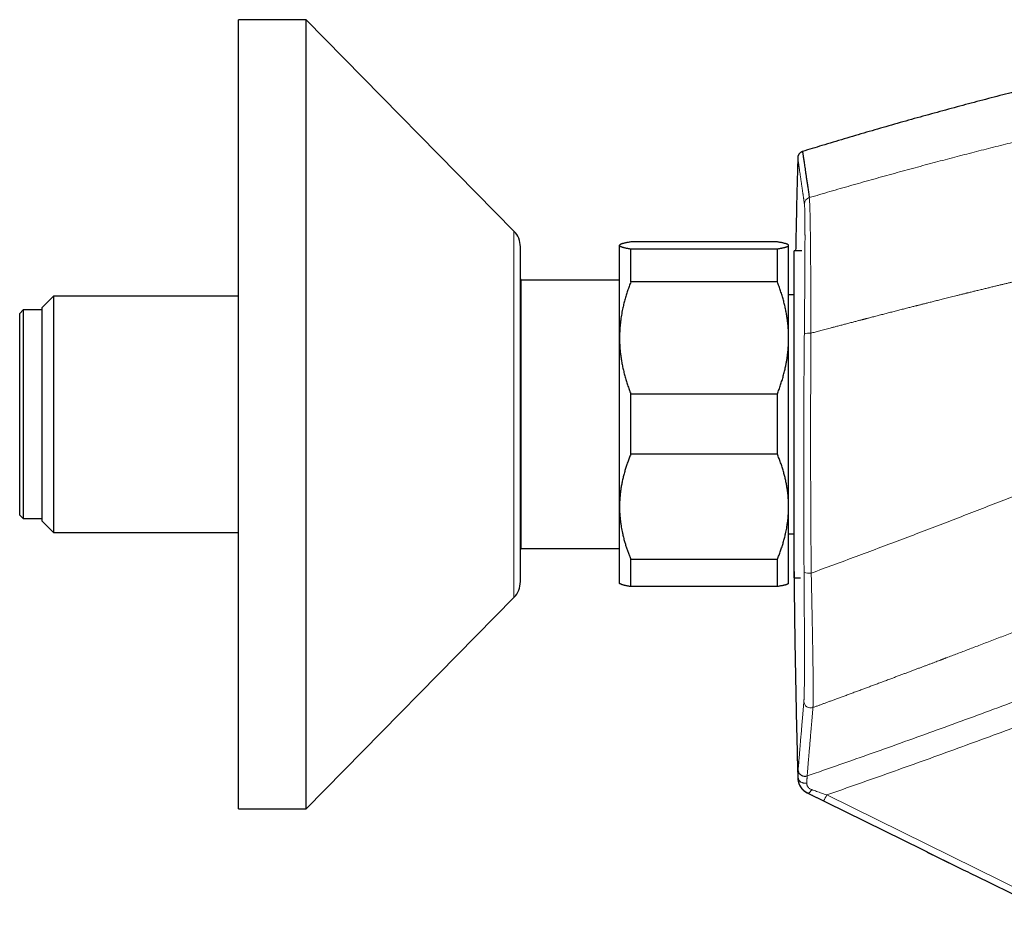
# Model space of a CAD drawing. Header units: millimetres. Extents: x 8 to 869, y 12 to 555.
# Tile 49 of 53: x 643 to 730, y 460 to 539. Entities that reach past the tile are written whole.
import ezdxf

# ---------------------------------------------------------------- set-up
doc = ezdxf.new("R2010")
doc.units = ezdxf.units.MM

msp = doc.modelspace()

# ---------------------------------------------------------------- linework, layer by layer
at = {"color": 7, "linetype": 'Continuous', "lineweight": 30}
for p, q in [((668.286, 538.896), (662.286, 538.896)), ((662.286, 503.896), (662.286, 538.896)), ((686.713, 520.147), (668.286, 538.896)), ((668.286, 503.896), (668.286, 538.896)), ((696.106, 518.919), (696.083, 518.896)), ((710.083, 519.179), (697.083, 519.179)), ((711.083, 518.896), (711.059, 518.919)), ((687.286, 503.896), (687.286, 518.746)), ((696.083, 518.873), (696.083, 518.896)), ((696.083, 510.669), (696.083, 518.873)), ((697.083, 515.636), (697.083, 518.566)), ((697.083, 518.566), (710.083, 518.566)), ((710.083, 515.636), (710.083, 518.566)), ((711.083, 518.873), (711.083, 518.896)), ((711.083, 510.669), (711.083, 518.873)), ((712.265, 518.396), (711.583, 518.396)), ((712.265, 518.396), (711.583, 518.396)), ((711.583, 495.965), (711.583, 518.396)), ((687.363, 515.796), (687.286, 515.928)), ((696.083, 515.796), (687.363, 515.796)), ((687.363, 503.896), (687.363, 515.796)), ((710.083, 515.636), (697.083, 515.636)), ((645.863, 514.373), (644.863, 513.373)), ((662.286, 514.373), (645.863, 514.373)), ((645.863, 514.373), (645.863, 503.896)), ((711.583, 514.496), (711.083, 514.496)), ((643.163, 513.146), (642.863, 512.846)), ((642.863, 494.946), (642.863, 512.846)), ((644.863, 513.146), (643.163, 513.146)), ((643.163, 513.146), (643.163, 494.646)), ((644.863, 503.896), (644.863, 513.373)), ((696.083, 495.691), (696.083, 510.669)), ((711.083, 495.691), (711.083, 510.669)), ((697.083, 500.353), (697.083, 505.701)), ((697.083, 505.701), (710.083, 505.701)), ((710.083, 500.353), (710.083, 505.701)), ((644.863, 494.418), (644.863, 503.896)), ((645.863, 503.896), (645.863, 493.418)), ((662.286, 468.896), (662.286, 503.896)), ((668.286, 468.896), (668.286, 503.896)), ((687.286, 489.046), (687.286, 503.896)), ((687.363, 491.996), (687.363, 503.896)), ((710.083, 500.353), (697.083, 500.353)), ((696.083, 488.896), (696.083, 495.691)), ((711.083, 488.896), (711.083, 495.691)), ((711.583, 489.396), (711.583, 495.965)), ((642.863, 494.946), (643.163, 494.646)), ((643.163, 494.646), (644.863, 494.646)), ((644.863, 494.418), (645.863, 493.418)), ((645.863, 493.418), (662.286, 493.418)), ((711.083, 493.296), (711.583, 493.296)), ((687.286, 491.863), (687.363, 491.996)), ((687.363, 491.996), (696.083, 491.996)), ((697.083, 491.03), (710.083, 491.03)), ((697.083, 488.612), (697.083, 491.03)), ((710.083, 488.612), (710.083, 491.03)), ((711.583, 489.396), (712.13, 489.396)), ((711.583, 489.396), (712.13, 489.396)), ((696.083, 488.896), (696.106, 488.872)), ((710.083, 488.612), (697.083, 488.612)), ((711.059, 488.872), (711.083, 488.896)), ((668.286, 468.896), (686.713, 487.644)), ((712.74, 470.3), (722.954, 465.274)), ((662.286, 468.896), (668.286, 468.896)), ((727.632, 462.973), (733.17, 460.247))]:
    msp.add_line(p, q, dxfattribs=at)
at = {"color": 252, "linetype": 'Continuous', "lineweight": 0}
for p, q in [((686.713, 503.896), (686.713, 520.147)), ((686.713, 487.644), (686.713, 503.896)), ((711.945, 471.589), (711.935, 471.593)), ((712.77, 470.289), (712.779, 470.286)), ((712.779, 470.286), (712.771, 470.289)), ((733.445, 460.785), (714.467, 470.129)), ((714.191, 469.59), (727.632, 462.973))]:
    msp.add_line(p, q, dxfattribs=at)
at = {"color": 252, "linetype": 'Continuous', "lineweight": 0, "flags": 128}
for points in [[(711.945, 471.589), (711.948, 471.556), (711.954, 471.522), (711.964, 471.489), (711.978, 471.457), (711.995, 471.426), (712.016, 471.396), (712.04, 471.367), (712.067, 471.34), (712.096, 471.314), (712.129, 471.29), (712.164, 471.268), (712.202, 471.249), (712.241, 471.231), (712.283, 471.215), (712.326, 471.202), (712.37, 471.192), (712.416, 471.184), (712.462, 471.178), (712.509, 471.176), (712.556, 471.175), (712.602, 471.178), (712.649, 471.183), (712.695, 471.191)], [(713.133, 470.595), (713.11, 470.558), (713.086, 470.523), (713.062, 470.489), (713.039, 470.458), (713.015, 470.428), (712.991, 470.401), (712.968, 470.376), (712.945, 470.354), (712.923, 470.335), (712.901, 470.318), (712.88, 470.304), (712.86, 470.293), (712.841, 470.286), (712.824, 470.281), (712.807, 470.28), (712.792, 470.281), (712.779, 470.286)]]:
    msp.add_lwpolyline(points, dxfattribs=at)
at = {"color": 252, "linetype": 'Continuous', "lineweight": 0}
for centre, radius, start, end in [((713.083, 522.537), 0.599, 106.16702, 178.46278), ((712.912, 509.578), 1.52, 84.17358, 106.57842), ((712.92, 491.41), 1.612, 253.141, 276.04622), ((713.038, 478.444), 0.6, 181.83312, 289.97814), ((705.702, 474.275), 9.696, 331.11036, 334.68434)]:
    msp.add_arc(centre, radius, start, end, dxfattribs=at)
at = {"color": 7, "linetype": 'Continuous', "lineweight": 30}
for centre, start, end in [((685.286, 518.746), 0, 44.50422), ((685.286, 489.046), 315.49578, 0)]:
    msp.add_arc(centre, 2, start, end, dxfattribs=at)
for points, knots in [([(753.038, 537.432), (752.394, 537.306), (751.023, 537.035), (748.929, 536.607), (746.755, 536.151), (744.583, 535.683), (742.414, 535.203), (740.29, 534.72), (738.208, 534.235), (736.171, 533.749), (734.136, 533.252), (732.104, 532.745), (730.075, 532.227), (728.048, 531.699), (726.023, 531.159), (724.002, 530.61), (721.983, 530.049), (719.979, 529.482), (717.99, 528.907), (716.015, 528.325), (714.124, 527.759), (712.892, 527.381), (712.316, 527.204)], [0, 0, 0, 0, 0.046865, 0.099757, 0.152645, 0.205531, 0.258415, 0.311298, 0.361159, 0.41102, 0.460881, 0.510744, 0.560609, 0.610476, 0.660346, 0.710219, 0.760096, 0.809978, 0.858974, 0.907976, 0.956983, 1, 1, 1, 1]), ([(712.315, 527.208), (712.291, 527.198), (712.245, 527.18), (712.185, 527.144), (712.138, 527.111), (712.103, 527.082), (712.078, 527.058), (712.057, 527.037), (712.035, 527.012), (712.009, 526.98), (711.979, 526.936), (711.951, 526.886), (711.927, 526.831), (711.909, 526.776), (711.896, 526.715), (711.892, 526.673), (711.891, 526.651)], [0, 0, 0, 0, 0.10429, 0.19885, 0.28187, 0.335831, 0.382314, 0.421147, 0.456097, 0.514599, 0.587547, 0.674173, 0.747365, 0.826737, 0.911321, 1, 1, 1, 1]), ([(712.315, 527.206), (712.315, 527.207), (712.315, 527.21), (712.317, 527.193), (712.323, 527.153), (712.333, 527.086), (712.346, 526.995), (712.363, 526.878), (712.384, 526.737), (712.408, 526.571), (712.436, 526.382), (712.467, 526.17), (712.502, 525.934), (712.54, 525.672), (712.583, 525.384), (712.629, 525.069), (712.679, 524.728), (712.732, 524.363), (712.79, 523.972), (712.851, 523.558), (712.894, 523.261), (712.916, 523.112)], [0, 0, 0, 0, 0.011576, 0.065785, 0.119994, 0.175189, 0.230384, 0.285579, 0.340774, 0.395968, 0.450177, 0.504386, 0.558595, 0.612803, 0.668118, 0.723432, 0.778746, 0.83406, 0.889374, 0.944687, 1, 1, 1, 1]), ([(711.897, 526.652), (711.872, 525.723), (711.82, 523.753), (711.756, 521.001), (711.72, 519.178), (711.705, 518.396)], [0, 0, 0, 0, 0.33783, 0.715722, 1, 1, 1, 1]), ([(697.083, 519.179), (697.032, 519.171), (696.93, 519.155), (696.791, 519.13), (696.662, 519.105), (696.546, 519.08), (696.441, 519.055), (696.357, 519.032), (696.289, 519.011), (696.235, 518.992), (696.19, 518.972), (696.151, 518.953), (696.121, 518.933), (696.099, 518.913), (696.085, 518.893), (696.083, 518.879), (696.083, 518.873)], [0, 0, 0, 0, 0.083084, 0.166178, 0.249259, 0.331216, 0.413187, 0.495142, 0.557273, 0.61942, 0.681565, 0.743696, 0.807763, 0.871848, 0.935933, 1, 1, 1, 1]), ([(711.083, 518.873), (711.082, 518.876), (711.081, 518.888), (711.071, 518.908), (711.046, 518.932), (711.008, 518.956), (710.956, 518.981), (710.892, 519.005), (710.815, 519.03), (710.724, 519.055), (710.62, 519.08), (710.504, 519.105), (710.376, 519.13), (710.236, 519.155), (710.134, 519.171), (710.083, 519.179)], [0, 0, 0, 0, 0.0340833, 0.1115261, 0.1889691, 0.2678343, 0.3467317, 0.4256316, 0.5045004, 0.5864468, 0.6684216, 0.7504006, 0.8323525, 0.9161759, 1, 1, 1, 1]), ([(696.083, 518.873), (696.083, 518.869), (696.084, 518.857), (696.094, 518.837), (696.12, 518.813), (696.158, 518.788), (696.21, 518.764), (696.275, 518.739), (696.353, 518.715), (696.442, 518.69), (696.545, 518.666), (696.661, 518.641), (696.79, 518.616), (696.93, 518.591), (697.032, 518.574), (697.083, 518.566)], [0, 0, 0, 0, 0.034083, 0.112691, 0.191333, 0.269977, 0.348587, 0.428233, 0.507908, 0.587587, 0.667237, 0.750328, 0.833419, 0.916709, 1, 1, 1, 1]), ([(710.083, 518.566), (710.123, 518.572), (710.202, 518.585), (710.314, 518.605), (710.42, 518.624), (710.519, 518.644), (710.612, 518.664), (710.697, 518.684), (710.775, 518.704), (710.845, 518.725), (710.908, 518.746), (710.961, 518.767), (711.005, 518.788), (711.039, 518.809), (711.064, 518.83), (711.08, 518.851), (711.082, 518.866), (711.083, 518.873)], [0, 0, 0, 0, 0.065066, 0.130138, 0.195203, 0.26048, 0.325763, 0.391039, 0.45803, 0.525029, 0.592018, 0.659981, 0.727988, 0.796014, 0.864039, 0.932041, 1, 1, 1, 1]), ([(697.083, 515.636), (697.032, 515.505), (696.932, 515.243), (696.794, 514.845), (696.666, 514.445), (696.549, 514.041), (696.444, 513.634), (696.362, 513.271), (696.298, 512.952), (696.25, 512.68), (696.204, 512.382), (696.162, 512.06), (696.127, 511.713), (696.101, 511.365), (696.086, 511.017), (696.084, 510.785), (696.083, 510.669)], [0, 0, 0, 0, 0.082024, 0.164071, 0.246114, 0.328133, 0.410671, 0.493209, 0.547622, 0.60204, 0.656453, 0.725141, 0.793863, 0.862595, 0.931314, 1, 1, 1, 1]), ([(711.083, 510.669), (711.082, 510.726), (711.082, 510.891), (711.074, 511.162), (711.056, 511.483), (711.03, 511.804), (710.996, 512.123), (710.949, 512.47), (710.888, 512.843), (710.81, 513.24), (710.721, 513.632), (710.619, 514.027), (710.504, 514.428), (710.375, 514.834), (710.235, 515.237), (710.133, 515.503), (710.083, 515.636)], [0, 0, 0, 0, 0.034083, 0.097392, 0.160726, 0.22407, 0.287407, 0.350717, 0.430548, 0.51038, 0.588809, 0.667239, 0.750414, 0.833614, 0.916819, 1, 1, 1, 1]), ([(696.083, 510.669), (696.083, 510.611), (696.084, 510.42), (696.094, 510.095), (696.12, 509.694), (696.159, 509.294), (696.212, 508.893), (696.277, 508.493), (696.356, 508.092), (696.447, 507.691), (696.551, 507.289), (696.667, 506.888), (696.795, 506.49), (696.932, 506.094), (697.033, 505.832), (697.083, 505.701)], [0, 0, 0, 0, 0.034083, 0.113155, 0.192244, 0.271316, 0.350997, 0.430695, 0.510379, 0.591744, 0.673124, 0.754492, 0.836323, 0.918166, 1, 1, 1, 1]), ([(710.083, 505.701), (710.133, 505.832), (710.233, 506.094), (710.371, 506.491), (710.499, 506.892), (710.616, 507.296), (710.721, 507.703), (710.807, 508.081), (710.875, 508.428), (710.93, 508.745), (710.976, 509.062), (711.015, 509.381), (711.045, 509.701), (711.066, 510.023), (711.08, 510.346), (711.082, 510.561), (711.083, 510.669)], [0, 0, 0, 0, 0.081977, 0.163963, 0.245937, 0.328357, 0.410791, 0.493208, 0.55628, 0.619367, 0.682454, 0.745524, 0.809134, 0.872763, 0.93639, 1, 1, 1, 1]), ([(697.083, 500.353), (697.034, 500.233), (696.937, 499.994), (696.802, 499.633), (696.678, 499.269), (696.563, 498.902), (696.46, 498.532), (696.368, 498.161), (696.288, 497.788), (696.225, 497.436), (696.175, 497.102), (696.138, 496.788), (696.11, 496.472), (696.091, 496.157), (696.083, 495.896), (696.083, 495.741), (696.083, 495.691)], [0, 0, 0, 0, 0.079536, 0.159092, 0.238645, 0.318177, 0.398178, 0.478178, 0.557348, 0.636517, 0.702909, 0.769332, 0.835764, 0.902185, 0.968576, 1, 1, 1, 1]), ([(711.083, 495.691), (711.082, 495.741), (711.082, 495.892), (711.074, 496.143), (711.057, 496.445), (711.031, 496.746), (710.997, 497.047), (710.95, 497.373), (710.889, 497.724), (710.812, 498.097), (710.723, 498.466), (710.621, 498.838), (710.505, 499.215), (710.376, 499.597), (710.236, 499.977), (710.134, 500.227), (710.083, 500.353)], [0, 0, 0, 0, 0.031424, 0.0949, 0.158402, 0.221914, 0.285418, 0.348896, 0.428943, 0.50899, 0.587622, 0.666254, 0.749676, 0.833122, 0.916573, 1, 1, 1, 1]), ([(696.083, 495.691), (696.083, 495.588), (696.085, 495.38), (696.1, 495.069), (696.123, 494.758), (696.155, 494.447), (696.193, 494.154), (696.237, 493.878), (696.284, 493.619), (696.346, 493.32), (696.426, 492.982), (696.522, 492.624), (696.623, 492.287), (696.726, 491.97), (696.837, 491.655), (696.955, 491.341), (697.04, 491.134), (697.083, 491.03)], [0, 0, 0, 0, 0.065449, 0.130927, 0.196415, 0.261895, 0.327346, 0.382404, 0.437467, 0.492526, 0.57355, 0.654575, 0.723644, 0.792733, 0.861832, 0.930927, 1, 1, 1, 1]), ([(710.083, 491.03), (710.133, 491.153), (710.233, 491.4), (710.371, 491.773), (710.499, 492.148), (710.616, 492.527), (710.721, 492.909), (710.803, 493.25), (710.867, 493.549), (710.915, 493.805), (710.961, 494.083), (711.003, 494.386), (711.039, 494.711), (711.064, 495.038), (711.08, 495.364), (711.082, 495.582), (711.083, 495.691)], [0, 0, 0, 0, 0.082024, 0.164071, 0.246114, 0.328133, 0.410671, 0.493209, 0.547622, 0.60204, 0.656453, 0.725141, 0.793863, 0.862595, 0.931314, 1, 1, 1, 1]), ([(711.538, 493.296), (711.538, 493.156), (711.544, 491.977), (711.563, 489.757), (711.597, 486.636), (711.641, 483.534), (711.694, 480.451), (711.757, 477.386), (711.825, 474.443), (711.877, 472.521), (711.901, 471.621)], [0, 0, 0, 0, 0.01924, 0.163215, 0.307195, 0.451175, 0.592583, 0.733987, 0.875385, 1, 1, 1, 1]), ([(697.083, 488.612), (697.044, 488.618), (696.968, 488.63), (696.86, 488.649), (696.758, 488.667), (696.663, 488.686), (696.574, 488.705), (696.493, 488.723), (696.418, 488.742), (696.35, 488.761), (696.289, 488.78), (696.235, 488.8), (696.19, 488.819), (696.151, 488.838), (696.123, 488.856), (696.111, 488.868), (696.106, 488.873)], [0, 0, 0, 0, 0.072896, 0.145791, 0.218776, 0.291761, 0.363657, 0.435553, 0.507561, 0.579569, 0.652232, 0.724894, 0.797698, 0.870502, 0.945416, 1, 1, 1, 1]), ([(711.058, 488.873), (711.054, 488.868), (711.042, 488.855), (711.008, 488.835), (710.957, 488.81), (710.892, 488.786), (710.815, 488.761), (710.724, 488.736), (710.62, 488.711), (710.504, 488.686), (710.376, 488.661), (710.236, 488.636), (710.134, 488.62), (710.083, 488.612)], [0, 0, 0, 0, 0.050675, 0.142858, 0.235041, 0.327525, 0.42001, 0.515816, 0.611623, 0.707694, 0.803766, 0.901856, 1, 1, 1, 1]), ([(711.901, 471.621), (711.903, 471.593), (711.906, 471.541), (711.914, 471.462), (711.924, 471.385), (711.938, 471.312), (711.955, 471.242), (711.975, 471.176), (711.997, 471.114), (712.021, 471.055), (712.045, 471.003), (712.067, 470.958), (712.087, 470.92), (712.108, 470.884), (712.129, 470.85), (712.15, 470.817), (712.169, 470.789), (712.186, 470.765), (712.202, 470.744), (712.217, 470.724), (712.232, 470.705), (712.247, 470.687), (712.262, 470.67), (712.276, 470.654), (712.292, 470.637), (712.308, 470.62), (712.325, 470.603), (712.343, 470.585), (712.361, 470.568), (712.378, 470.552), (712.395, 470.537), (712.411, 470.524), (712.426, 470.511), (712.441, 470.5), (712.455, 470.489), (712.468, 470.478), (712.477, 470.471), (712.483, 470.467), (712.486, 470.465), (712.489, 470.463), (712.493, 470.46), (712.497, 470.457), (712.502, 470.453), (712.507, 470.449), (712.513, 470.445), (712.52, 470.44), (712.529, 470.434), (712.538, 470.428), (712.548, 470.421), (712.558, 470.414), (712.57, 470.406), (712.582, 470.398), (712.595, 470.389), (712.609, 470.38), (712.624, 470.371), (712.64, 470.361), (712.656, 470.351), (712.674, 470.34), (712.693, 470.329), (712.712, 470.317), (712.725, 470.309), (712.732, 470.305)], [0, 0, 0, 0, 0.028234, 0.05465, 0.079287, 0.102187, 0.123375, 0.142542, 0.160107, 0.1761, 0.190559, 0.200524, 0.209665, 0.218018, 0.22563, 0.232561, 0.238891, 0.243307, 0.247498, 0.251526, 0.255463, 0.259385, 0.263368, 0.267486, 0.271805, 0.277973, 0.284711, 0.292107, 0.302683, 0.31455, 0.327726, 0.34223, 0.358086, 0.37531, 0.393915, 0.41738, 0.442754, 0.448701, 0.454886, 0.462274, 0.471047, 0.481205, 0.492528, 0.505186, 0.519178, 0.534504, 0.553609, 0.574446, 0.597015, 0.621315, 0.647346, 0.674594, 0.70351, 0.734091, 0.766338, 0.800958, 0.837308, 0.875389, 0.915199, 0.956737, 1, 1, 1, 1]), ([(711.901, 471.621), (711.902, 471.618), (711.903, 471.611), (711.915, 471.602), (711.928, 471.596), (711.935, 471.593)], [0, 0, 0, 0, 0.318134, 0.659067, 1, 1, 1, 1]), ([(712.77, 470.289), (712.77, 470.289), (712.77, 470.288), (712.765, 470.289), (712.752, 470.295), (712.744, 470.299), (712.74, 470.3)], [0, 0, 0, 0, 0.160593, 0.481778, 0.802964, 1, 1, 1, 1]), ([(712.741, 470.3), (712.742, 470.3), (712.746, 470.299), (712.755, 470.295), (712.766, 470.291), (712.771, 470.289)], [0, 0, 0, 0, 0.215342, 0.646026, 1, 1, 1, 1]), ([(722.898, 465.301), (723.219, 465.143), (723.862, 464.827), (724.828, 464.352), (725.794, 463.877), (726.729, 463.417), (727.342, 463.116), (727.632, 462.973)], [0, 0, 0, 0, 0.204863, 0.409323, 0.613373, 0.817006, 1, 1, 1, 1])]:
    msp.add_open_spline(points, degree=3, knots=knots, dxfattribs=at)
at = {"color": 252, "linetype": 'Continuous', "lineweight": 0}
for points, knots in [([(712.916, 523.112), (713.528, 523.292), (714.749, 523.65), (716.582, 524.177), (718.413, 524.695), (720.241, 525.203), (722.067, 525.702), (723.856, 526.183), (725.608, 526.645), (727.323, 527.091), (729.036, 527.528), (730.746, 527.957), (732.454, 528.378), (734.159, 528.792), (735.862, 529.197), (737.562, 529.594), (739.26, 529.984), (740.945, 530.363), (742.617, 530.733), (744.277, 531.092), (745.933, 531.445), (747.038, 531.674), (747.589, 531.789)], [0, 0, 0, 0, 0.053408, 0.106688, 0.159841, 0.212867, 0.265767, 0.31854, 0.368183, 0.417713, 0.467132, 0.51644, 0.565636, 0.614722, 0.663697, 0.712562, 0.761316, 0.80996, 0.857628, 0.905191, 0.952648, 1, 1, 1, 1]), ([(711.891, 526.652), (711.891, 526.652), (711.891, 526.652), (711.891, 526.652), (711.891, 526.652), (711.891, 526.651), (711.891, 526.649), (711.892, 526.648), (711.892, 526.645), (711.892, 526.643), (711.893, 526.639), (711.893, 526.635), (711.894, 526.63), (711.895, 526.624), (711.896, 526.616), (711.897, 526.607), (711.899, 526.596), (711.901, 526.584), (711.903, 526.57), (711.905, 526.554), (711.907, 526.537), (711.91, 526.518), (711.913, 526.496), (711.917, 526.473), (711.92, 526.447), (711.925, 526.418), (711.929, 526.387), (711.934, 526.354), (711.939, 526.319), (711.944, 526.281), (711.95, 526.24), (711.957, 526.196), (711.964, 526.148), (711.971, 526.096), (711.979, 526.041), (711.988, 525.982), (711.997, 525.917), (712.008, 525.845), (712.019, 525.768), (712.027, 525.712), (712.031, 525.68), (712.033, 525.669), (712.034, 525.659), (712.036, 525.649), (712.037, 525.638), (712.043, 525.597), (712.054, 525.524), (712.07, 525.415), (712.086, 525.304), (712.102, 525.191), (712.119, 525.077), (712.135, 524.963), (712.152, 524.848), (712.169, 524.732), (712.186, 524.615), (712.203, 524.497), (712.22, 524.378), (712.237, 524.26), (712.254, 524.142), (712.271, 524.025), (712.288, 523.909), (712.305, 523.794), (712.321, 523.681), (712.337, 523.569), (712.353, 523.46), (712.369, 523.352), (712.384, 523.247), (712.399, 523.145), (712.413, 523.048), (712.426, 522.957), (712.438, 522.871), (712.451, 522.787), (712.462, 522.707), (712.473, 522.629), (712.481, 522.578), (712.484, 522.554)], [0, 0, 0, 0, 0.004049, 0.009232, 0.014864, 0.020942, 0.027468, 0.034442, 0.041427, 0.04881, 0.05659, 0.064769, 0.073345, 0.083386, 0.093923, 0.104956, 0.116484, 0.128507, 0.141026, 0.15404, 0.16755, 0.180848, 0.194593, 0.208785, 0.223425, 0.238513, 0.254048, 0.269105, 0.28456, 0.300413, 0.316663, 0.333312, 0.350358, 0.367801, 0.385643, 0.403882, 0.42252, 0.44348, 0.464922, 0.484188, 0.486739, 0.489296, 0.491859, 0.494429, 0.497005, 0.499588, 0.524781, 0.54942, 0.573505, 0.597034, 0.620009, 0.642034, 0.663524, 0.68448, 0.7049, 0.725185, 0.744914, 0.764085, 0.7827, 0.800757, 0.818258, 0.835201, 0.851588, 0.867417, 0.88269, 0.897405, 0.911564, 0.925166, 0.93821, 0.949679, 0.960679, 0.971211, 0.981275, 0.990872, 1, 1, 1, 1]), ([(712.484, 522.554), (712.486, 522.541), (712.489, 522.516), (712.494, 522.466), (712.498, 522.406), (712.502, 522.336), (712.506, 522.256), (712.51, 522.166), (712.513, 522.063), (712.517, 521.947), (712.52, 521.815), (712.523, 521.672), (712.525, 521.519), (712.528, 521.351), (712.53, 521.169), (712.532, 520.971), (712.533, 520.762), (712.534, 520.542), (712.535, 520.31), (712.536, 520.132), (712.536, 520.014), (712.536, 519.969), (712.536, 519.934), (712.536, 519.907), (712.536, 519.879), (712.536, 519.85), (712.537, 519.801), (712.537, 519.729), (712.537, 519.636), (712.537, 519.539), (712.537, 519.438), (712.537, 519.329), (712.536, 519.21), (712.536, 519.078), (712.536, 518.934), (712.536, 518.78), (712.535, 518.616), (712.535, 518.442), (712.534, 518.261), (712.533, 518.073), (712.533, 517.879), (712.532, 517.675), (712.531, 517.46), (712.53, 517.24), (712.528, 517.015), (712.527, 516.786), (712.526, 516.575), (712.524, 516.384), (712.524, 516.26), (712.523, 516.179), (712.523, 516.14), (712.523, 516.102), (712.522, 516.063), (712.522, 516.023), (712.522, 515.988), (712.521, 515.843), (712.519, 515.586), (712.516, 515.211), (712.513, 514.836), (712.51, 514.461), (712.507, 514.081), (712.504, 513.698), (712.5, 513.31), (712.497, 512.926), (712.493, 512.546), (712.49, 512.172), (712.486, 511.794), (712.483, 511.415), (712.48, 511.161), (712.479, 511.034)], [0, 0, 0, 0, 0.020155, 0.040269, 0.060348, 0.080397, 0.100421, 0.120424, 0.14041, 0.162379, 0.184336, 0.206286, 0.228231, 0.250175, 0.273452, 0.296733, 0.320024, 0.343326, 0.366643, 0.389977, 0.394907, 0.399839, 0.402311, 0.404793, 0.40736, 0.410011, 0.412747, 0.420708, 0.429311, 0.437536, 0.446274, 0.455525, 0.465292, 0.476419, 0.488148, 0.500483, 0.513411, 0.526921, 0.541012, 0.554829, 0.569163, 0.584013, 0.59938, 0.615263, 0.630555, 0.646298, 0.662494, 0.673431, 0.684566, 0.687093, 0.68963, 0.692177, 0.694734, 0.697301, 0.699878, 0.701631, 0.725772, 0.749911, 0.77319, 0.796473, 0.819766, 0.843068, 0.866385, 0.889717, 0.911732, 0.933766, 0.95582, 0.977897, 1, 1, 1, 1]), ([(712.916, 523.112), (712.919, 523.091), (712.925, 523.049), (712.933, 522.952), (712.942, 522.831), (712.95, 522.685), (712.957, 522.515), (712.964, 522.321), (712.971, 522.103), (712.978, 521.863), (712.985, 521.6), (712.991, 521.316), (712.996, 521.01), (713.002, 520.684), (713.007, 520.338), (713.012, 519.972), (713.017, 519.586), (713.022, 519.183), (713.026, 518.762), (713.03, 518.327), (713.034, 517.877), (713.037, 517.414), (713.041, 516.938), (713.044, 516.45), (713.047, 515.952), (713.05, 515.418), (713.053, 514.849), (713.055, 514.245), (713.058, 513.629), (713.061, 513.005), (713.063, 512.373), (713.065, 511.734), (713.066, 511.305), (713.067, 511.089)], [0, 0, 0, 0, 0.0315372, 0.0629809, 0.0943504, 0.1256624, 0.1569316, 0.1881706, 0.2193906, 0.2506012, 0.2818109, 0.3130274, 0.3442575, 0.3755079, 0.4067849, 0.4380954, 0.4694462, 0.5008451, 0.5322267, 0.5635311, 0.5947736, 0.625968, 0.6571264, 0.6882598, 0.7193777, 0.750489, 0.7860459, 0.8216154, 0.8572074, 0.8928318, 0.9284984, 0.9642175, 1, 1, 1, 1]), ([(713.067, 511.089), (713.125, 511.105), (713.246, 511.137), (713.433, 511.186), (713.632, 511.239), (713.842, 511.294), (714.063, 511.353), (714.293, 511.414), (714.534, 511.477), (714.786, 511.544), (715.01, 511.602), (715.203, 511.653), (715.368, 511.697), (715.54, 511.742), (715.716, 511.788), (715.887, 511.833), (716.052, 511.876), (716.229, 511.923), (716.416, 511.972), (716.611, 512.023), (716.794, 512.071), (716.966, 512.116), (717.126, 512.158), (717.275, 512.197), (717.412, 512.232), (717.536, 512.265), (717.629, 512.289), (717.703, 512.308), (717.763, 512.324), (717.831, 512.341), (717.9, 512.359), (718.039, 512.396), (718.283, 512.459), (718.634, 512.55), (719.029, 512.653), (719.427, 512.756), (719.829, 512.86), (720.234, 512.964), (720.649, 513.071), (721.056, 513.175), (721.454, 513.277), (721.826, 513.372), (722.123, 513.448), (722.294, 513.491), (722.353, 513.506), (722.365, 513.509), (722.4, 513.518), (722.463, 513.534), (722.556, 513.558), (722.662, 513.585), (722.781, 513.615), (722.913, 513.649), (723.055, 513.685), (723.207, 513.723), (723.367, 513.764), (723.539, 513.807), (723.723, 513.853), (723.911, 513.901), (724.104, 513.95), (724.301, 513.999), (724.507, 514.051), (724.723, 514.105), (724.946, 514.161), (725.178, 514.218), (725.418, 514.278), (725.667, 514.34), (725.936, 514.407), (726.226, 514.479), (726.524, 514.552), (726.742, 514.606), (726.874, 514.639), (726.932, 514.653), (726.984, 514.665), (727.129, 514.701), (727.363, 514.759), (727.708, 514.843), (728.061, 514.929), (728.422, 515.017), (728.773, 515.102), (729.115, 515.184), (729.446, 515.264), (729.768, 515.342), (730.078, 515.416), (730.377, 515.487), (730.664, 515.555), (730.941, 515.621), (731.208, 515.684), (731.393, 515.728), (731.5, 515.753), (731.532, 515.761), (731.565, 515.768), (731.597, 515.776), (731.631, 515.784), (731.8, 515.824), (732.552, 516), (733.905, 516.314), (735.726, 516.731), (737.567, 517.146), (739.409, 517.554), (741.252, 517.956), (743.083, 518.349), (744.905, 518.733), (746.715, 519.109), (748.526, 519.479), (749.734, 519.72), (750.338, 519.841)], [0, 0, 0, 0, 0.004728, 0.009773, 0.015132, 0.020807, 0.026798, 0.032988, 0.039483, 0.046282, 0.053386, 0.057581, 0.061876, 0.066735, 0.071519, 0.076132, 0.080572, 0.084839, 0.090425, 0.095685, 0.10062, 0.105228, 0.109585, 0.113604, 0.117286, 0.12063, 0.123636, 0.124851, 0.126609, 0.128467, 0.130335, 0.132213, 0.139686, 0.150035, 0.160662, 0.171565, 0.182232, 0.193151, 0.204322, 0.215745, 0.226007, 0.236464, 0.245827, 0.249995, 0.250296, 0.250533, 0.250969, 0.253124, 0.25563, 0.258486, 0.261692, 0.265249, 0.269156, 0.273161, 0.277478, 0.282105, 0.287045, 0.292296, 0.297328, 0.302617, 0.308162, 0.313963, 0.320021, 0.326219, 0.332665, 0.339359, 0.346299, 0.354365, 0.362742, 0.37037, 0.371897, 0.373432, 0.374977, 0.376104, 0.385104, 0.393907, 0.403868, 0.413565, 0.422998, 0.432167, 0.441072, 0.449712, 0.458089, 0.466041, 0.47374, 0.481185, 0.488377, 0.495217, 0.496094, 0.496967, 0.497836, 0.498701, 0.499562, 0.500538, 0.512306, 0.560058, 0.609377, 0.658683, 0.707978, 0.757261, 0.806533, 0.854915, 0.903286, 0.951648, 1, 1, 1, 1]), ([(713.067, 511.089), (713.064, 510.719), (713.059, 509.978), (713.052, 508.865), (713.047, 507.752), (713.042, 506.64), (713.039, 505.527), (713.036, 504.436), (713.034, 503.365), (713.034, 502.316), (713.034, 501.267), (713.035, 500.218), (713.036, 499.169), (713.039, 498.121), (713.043, 497.072), (713.047, 496.023), (713.052, 494.974), (713.058, 493.932), (713.065, 492.896), (713.072, 491.866), (713.081, 490.836), (713.087, 490.15), (713.09, 489.807)], [0, 0, 0, 0, 0.052428, 0.104802, 0.157129, 0.209414, 0.261665, 0.313887, 0.363104, 0.412307, 0.4615, 0.510689, 0.55988, 0.609077, 0.658285, 0.707512, 0.75676, 0.806037, 0.854467, 0.902934, 0.951443, 1, 1, 1, 1]), ([(712.479, 511.034), (712.475, 510.665), (712.468, 509.928), (712.459, 508.822), (712.45, 507.715), (712.443, 506.608), (712.437, 505.502), (712.431, 504.416), (712.427, 503.352), (712.424, 502.309), (712.421, 501.265), (712.42, 500.222), (712.419, 499.179), (712.42, 498.136), (712.421, 497.092), (712.423, 496.049), (712.426, 495.006), (712.429, 493.97), (712.434, 492.939), (712.439, 491.915), (712.445, 490.891), (712.45, 490.209), (712.452, 489.867)], [0, 0, 0, 0, 0.05243, 0.104807, 0.157135, 0.209423, 0.261675, 0.313898, 0.363116, 0.41232, 0.461513, 0.510702, 0.559892, 0.609089, 0.658297, 0.707522, 0.75677, 0.806045, 0.854473, 0.902938, 0.951445, 1, 1, 1, 1]), ([(713.09, 489.807), (713.756, 490.051), (715.082, 490.538), (717.058, 491.27), (719.013, 492), (720.947, 492.728), (722.86, 493.453), (724.751, 494.176), (726.638, 494.903), (728.519, 495.633), (730.394, 496.367), (731.752, 496.903), (732.601, 497.239), (732.947, 497.376), (733.292, 497.513), (733.637, 497.65), (733.987, 497.79), (734.355, 497.936), (734.966, 498.18), (735.812, 498.519), (737.132, 499.051), (738.691, 499.682), (740.482, 500.412), (742.247, 501.137), (743.985, 501.857), (745.698, 502.571), (747.353, 503.266), (748.951, 503.942), (750.494, 504.598), (752.014, 505.249), (753.511, 505.894), (754.501, 506.324), (754.992, 506.537)], [0, 0, 0, 0, 0.0471103, 0.0937688, 0.1399744, 0.1857262, 0.2310234, 0.2758649, 0.3202498, 0.3653423, 0.4099517, 0.4540767, 0.4623431, 0.4705923, 0.4788241, 0.4870387, 0.495236, 0.5039305, 0.513319, 0.5390059, 0.5645002, 0.607943, 0.6508129, 0.6931089, 0.7348301, 0.7759755, 0.8165441, 0.8542655, 0.8914725, 0.9281644, 0.9643405, 1, 1, 1, 1]), ([(713.243, 477.88), (713.322, 477.909), (713.483, 477.968), (713.729, 478.058), (713.986, 478.152), (714.253, 478.25), (714.53, 478.351), (714.817, 478.457), (715.114, 478.566), (715.426, 478.681), (715.755, 478.802), (716.099, 478.928), (716.454, 479.059), (716.82, 479.195), (717.198, 479.334), (717.565, 479.47), (717.92, 479.602), (718.263, 479.729), (718.613, 479.86), (718.914, 479.972), (719.166, 480.065), (719.365, 480.139), (719.565, 480.214), (719.762, 480.287), (719.957, 480.36), (720.197, 480.45), (720.481, 480.556), (720.806, 480.678), (721.123, 480.796), (721.43, 480.911), (721.728, 481.023), (722.026, 481.135), (722.322, 481.246), (722.616, 481.357), (722.9, 481.464), (723.172, 481.566), (723.434, 481.665), (723.685, 481.76), (723.927, 481.851), (724.16, 481.939), (724.383, 482.024), (724.552, 482.087), (724.668, 482.132), (724.736, 482.157), (724.802, 482.182), (724.867, 482.207), (724.933, 482.232), (725.005, 482.259), (725.215, 482.339), (725.562, 482.471), (726.048, 482.655), (726.542, 482.843), (727.047, 483.035), (727.571, 483.236), (728.116, 483.444), (728.682, 483.661), (729.259, 483.882), (729.847, 484.108), (730.446, 484.339), (731.043, 484.569), (731.639, 484.799), (732.232, 485.029), (732.836, 485.263), (733.449, 485.501), (734.057, 485.738), (734.66, 485.973), (735.258, 486.206), (735.81, 486.422), (736.183, 486.568), (736.374, 486.643), (736.433, 486.666), (736.493, 486.69), (736.553, 486.713), (736.612, 486.736), (736.833, 486.823), (737.774, 487.193), (739.461, 487.858), (741.727, 488.757), (744.015, 489.671), (746.301, 490.59), (748.583, 491.514), (750.849, 492.436), (753.099, 493.358), (755.334, 494.28), (757.569, 495.206), (759.057, 495.828), (759.801, 496.138)], [0, 0, 0, 0, 0.005025, 0.010266, 0.015725, 0.0214, 0.027292, 0.033401, 0.039726, 0.046268, 0.053355, 0.060679, 0.068241, 0.076042, 0.08408, 0.092356, 0.099491, 0.106795, 0.114266, 0.121906, 0.12604, 0.130365, 0.13463, 0.138834, 0.142977, 0.147059, 0.154198, 0.161143, 0.167894, 0.174451, 0.180815, 0.186985, 0.193495, 0.199774, 0.205823, 0.211641, 0.217228, 0.222585, 0.227711, 0.232734, 0.237515, 0.242052, 0.243525, 0.24497, 0.246388, 0.247779, 0.249141, 0.25063, 0.252397, 0.262557, 0.272925, 0.2835, 0.294283, 0.305273, 0.317155, 0.329271, 0.341619, 0.354202, 0.367017, 0.380066, 0.392582, 0.405307, 0.418238, 0.431377, 0.444724, 0.457368, 0.470193, 0.483198, 0.492928, 0.49421, 0.495493, 0.496778, 0.498064, 0.499352, 0.500547, 0.512301, 0.560005, 0.609283, 0.658559, 0.707834, 0.757098, 0.806318, 0.85469, 0.903094, 0.951531, 1, 1, 1, 1]), ([(712.452, 489.867), (712.453, 489.738), (712.455, 489.48), (712.458, 489.094), (712.461, 488.711), (712.463, 488.33), (712.466, 487.951), (712.468, 487.583), (712.47, 487.225), (712.472, 486.877), (712.474, 486.532), (712.476, 486.191), (712.478, 485.841), (712.479, 485.551), (712.48, 485.373), (712.481, 485.317), (712.481, 485.315), (712.481, 485.315), (712.481, 485.313), (712.481, 485.308), (712.481, 485.297), (712.481, 485.277), (712.481, 485.245), (712.481, 485.205), (712.481, 485.155), (712.482, 485.096), (712.482, 485.028), (712.482, 484.951), (712.483, 484.865), (712.483, 484.771), (712.483, 484.669), (712.484, 484.558), (712.484, 484.441), (712.485, 484.315), (712.485, 484.181), (712.486, 484.039), (712.486, 483.888), (712.487, 483.73), (712.487, 483.564), (712.488, 483.431), (712.488, 483.335), (712.488, 483.285), (712.488, 483.247), (712.488, 483.215), (712.488, 483.183), (712.488, 483.112), (712.488, 482.983), (712.489, 482.797), (712.489, 482.594), (712.489, 482.413), (712.489, 482.253), (712.489, 482.114), (712.489, 481.975), (712.489, 481.837), (712.489, 481.701), (712.489, 481.566), (712.488, 481.401), (712.488, 481.208), (712.487, 480.989), (712.486, 480.772), (712.485, 480.558), (712.484, 480.348), (712.482, 480.148), (712.48, 479.957), (712.478, 479.771), (712.476, 479.592), (712.473, 479.421), (712.47, 479.26), (712.467, 479.112), (712.463, 478.974), (712.46, 478.851), (712.456, 478.742), (712.452, 478.645), (712.448, 478.56), (712.443, 478.485), (712.44, 478.445), (712.438, 478.425)], [0, 0, 0, 0, 0.023425, 0.046828, 0.070211, 0.093576, 0.116924, 0.140257, 0.162246, 0.184226, 0.206198, 0.228164, 0.250127, 0.27467, 0.285469, 0.285786, 0.285813, 0.285862, 0.285962, 0.286186, 0.286728, 0.288208, 0.290311, 0.293036, 0.296383, 0.300353, 0.304946, 0.310161, 0.315999, 0.322459, 0.329544, 0.337108, 0.345274, 0.354043, 0.363414, 0.373576, 0.384365, 0.395781, 0.407827, 0.420503, 0.42531, 0.429212, 0.431591, 0.433976, 0.436367, 0.438764, 0.450143, 0.46575, 0.481603, 0.497705, 0.509026, 0.520449, 0.531976, 0.543605, 0.555337, 0.567172, 0.578657, 0.599228, 0.619781, 0.640317, 0.662304, 0.684276, 0.706236, 0.728185, 0.750126, 0.773392, 0.796656, 0.819921, 0.843193, 0.866474, 0.889772, 0.911757, 0.933767, 0.955806, 0.977882, 1, 1, 1, 1]), ([(713.09, 489.807), (713.094, 489.601), (713.103, 489.19), (713.116, 488.578), (713.129, 487.971), (713.142, 487.372), (713.154, 486.781), (713.165, 486.198), (713.176, 485.65), (713.186, 485.135), (713.195, 484.652), (713.204, 484.179), (713.212, 483.717), (713.22, 483.265), (713.227, 482.826), (713.234, 482.399), (713.24, 481.985), (713.246, 481.586), (713.251, 481.204), (713.255, 480.838), (713.259, 480.491), (713.262, 480.161), (713.264, 479.85), (713.265, 479.558), (713.266, 479.286), (713.266, 479.034), (713.265, 478.802), (713.264, 478.592), (713.261, 478.404), (713.258, 478.237), (713.254, 478.094), (713.249, 477.972), (713.245, 477.911), (713.243, 477.88)], [0, 0, 0, 0, 0.035732, 0.071417, 0.107064, 0.142679, 0.178271, 0.213846, 0.249415, 0.28054, 0.311675, 0.342827, 0.374007, 0.405224, 0.436491, 0.467822, 0.49923, 0.530656, 0.562032, 0.593365, 0.624662, 0.655928, 0.687169, 0.718392, 0.749604, 0.780811, 0.812022, 0.843246, 0.874495, 0.905779, 0.937114, 0.968515, 1, 1, 1, 1]), ([(712.727, 471.807), (713.69, 472.141), (715.615, 472.809), (718.498, 473.825), (721.377, 474.851), (724.252, 475.888), (727.124, 476.935), (729.991, 477.992), (732.855, 479.061), (735.76, 480.156), (738.707, 481.281), (741.694, 482.434), (744.676, 483.598), (747.654, 484.775), (750.628, 485.962), (752.607, 486.763), (753.596, 487.164)], [0, 0, 0, 0, 0.070001, 0.140002, 0.210003, 0.280003, 0.350004, 0.420004, 0.490004, 0.560004, 0.633337, 0.70667, 0.780002, 0.853335, 0.926668, 1, 1, 1, 1]), ([(714.467, 470.129), (715.409, 470.457), (717.291, 471.113), (720.111, 472.11), (722.926, 473.116), (725.736, 474.131), (728.542, 475.157), (731.343, 476.193), (734.14, 477.238), (736.976, 478.31), (739.852, 479.409), (742.767, 480.535), (745.677, 481.673), (748.582, 482.821), (751.483, 483.98), (753.413, 484.761), (754.377, 485.152)], [0, 0, 0, 0, 0.070138, 0.140251, 0.210341, 0.280408, 0.350454, 0.420478, 0.490483, 0.560468, 0.633767, 0.707047, 0.780309, 0.853555, 0.926785, 1, 1, 1, 1]), ([(712.438, 478.425), (712.428, 478.301), (712.406, 478.053), (712.376, 477.694), (712.346, 477.345), (712.317, 477.008), (712.289, 476.681), (712.263, 476.365), (712.237, 476.059), (712.212, 475.76), (712.187, 475.468), (712.163, 475.183), (712.141, 474.91), (712.119, 474.648), (712.098, 474.399), (712.079, 474.161), (712.06, 473.935), (712.042, 473.721), (712.026, 473.519), (712.01, 473.328), (711.996, 473.15), (711.982, 472.986), (711.97, 472.837), (711.959, 472.701), (711.949, 472.575), (711.94, 472.46), (711.934, 472.391), (711.931, 472.357)], [0, 0, 0, 0, 0.039248, 0.078487, 0.117716, 0.156936, 0.196149, 0.235355, 0.274555, 0.313749, 0.354805, 0.395856, 0.436905, 0.477951, 0.518995, 0.560039, 0.601084, 0.64213, 0.683177, 0.724228, 0.765283, 0.806342, 0.845061, 0.883785, 0.922516, 0.961254, 1, 1, 1, 1]), ([(712.727, 471.807), (712.73, 471.842), (712.736, 471.911), (712.746, 472.028), (712.756, 472.156), (712.768, 472.294), (712.78, 472.443), (712.794, 472.603), (712.808, 472.773), (712.823, 472.958), (712.84, 473.156), (712.858, 473.369), (712.877, 473.595), (712.897, 473.832), (712.918, 474.08), (712.94, 474.341), (712.963, 474.614), (712.987, 474.898), (713.012, 475.194), (713.038, 475.502), (713.066, 475.822), (713.094, 476.148), (713.122, 476.478), (713.151, 476.812), (713.181, 477.157), (713.211, 477.512), (713.233, 477.757), (713.243, 477.88)], [0, 0, 0, 0, 0.039227, 0.078445, 0.117656, 0.15686, 0.196058, 0.235252, 0.27444, 0.313625, 0.354674, 0.395719, 0.436764, 0.477808, 0.518853, 0.559899, 0.600947, 0.641998, 0.683054, 0.724114, 0.76518, 0.806253, 0.844986, 0.883726, 0.922475, 0.961232, 1, 1, 1, 1]), ([(711.931, 472.357), (711.931, 472.356), (711.931, 472.354), (711.931, 472.347), (711.931, 472.336), (711.931, 472.321), (711.931, 472.301), (711.931, 472.279), (711.931, 472.255), (711.932, 472.233), (711.932, 472.217), (711.932, 472.207), (711.932, 472.196), (711.932, 472.185), (711.932, 472.174), (711.933, 472.162), (711.933, 472.149), (711.933, 472.119), (711.934, 472.068), (711.936, 471.989), (711.938, 471.902), (711.94, 471.806), (711.942, 471.702), (711.944, 471.627), (711.945, 471.589)], [0, 0, 0, 0, 0.036149, 0.07735, 0.123576, 0.174804, 0.231019, 0.275409, 0.322479, 0.372234, 0.387408, 0.402816, 0.418458, 0.434336, 0.450449, 0.466798, 0.483383, 0.500205, 0.583068, 0.666012, 0.749105, 0.832417, 0.916023, 1, 1, 1, 1]), ([(712.727, 471.807), (712.708, 471.801), (712.667, 471.788), (712.603, 471.777), (712.535, 471.773), (712.465, 471.776), (712.394, 471.788), (712.323, 471.81), (712.254, 471.84), (712.189, 471.879), (712.129, 471.926), (712.076, 471.98), (712.032, 472.039), (711.995, 472.101), (711.967, 472.166), (711.947, 472.231), (711.935, 472.294), (711.932, 472.337), (711.931, 472.357)], [0, 0, 0, 0, 0.055087, 0.112817, 0.173024, 0.235462, 0.299808, 0.365663, 0.432564, 0.5, 0.567436, 0.634337, 0.700192, 0.764538, 0.826976, 0.887183, 0.944913, 1, 1, 1, 1]), ([(712.727, 471.807), (712.727, 471.804), (712.727, 471.799), (712.726, 471.78), (712.724, 471.754), (712.722, 471.72), (712.72, 471.679), (712.717, 471.627), (712.714, 471.563), (712.71, 471.484), (712.705, 471.396), (712.7, 471.299), (712.697, 471.227), (712.695, 471.191)], [0, 0, 0, 0, 0.084223, 0.167863, 0.251059, 0.333946, 0.416649, 0.499288, 0.598527, 0.698033, 0.797992, 0.898587, 1, 1, 1, 1]), ([(711.935, 471.593), (711.939, 471.528), (711.948, 471.397), (711.989, 471.201), (712.058, 471.011), (712.153, 470.83), (712.275, 470.664), (712.421, 470.518), (712.591, 470.397), (712.71, 470.325), (712.77, 470.289)], [0, 0, 0, 0, 0.124774, 0.250084, 0.375933, 0.501606, 0.626567, 0.750699, 0.874845, 1, 1, 1, 1]), ([(712.779, 470.286), (712.748, 470.302), (712.685, 470.334), (712.596, 470.391), (712.51, 470.454), (712.443, 470.511), (712.392, 470.56), (712.354, 470.598), (712.319, 470.637), (712.284, 470.677), (712.252, 470.718), (712.221, 470.76), (712.191, 470.804), (712.156, 470.858), (712.118, 470.925), (712.077, 471.007), (712.041, 471.095), (712.009, 471.187), (711.983, 471.283), (711.963, 471.383), (711.949, 471.485), (711.946, 471.554), (711.945, 471.589)], [0, 0, 0, 0, 0.060843, 0.122414, 0.184595, 0.247264, 0.278749, 0.31031, 0.341934, 0.373605, 0.405311, 0.437037, 0.468772, 0.500503, 0.554958, 0.611892, 0.671227, 0.732866, 0.796695, 0.862589, 0.930406, 1, 1, 1, 1]), ([(713.133, 470.595), (713.094, 470.61), (713.018, 470.64), (712.922, 470.703), (712.844, 470.774), (712.783, 470.852), (712.739, 470.935), (712.71, 471.021), (712.694, 471.107), (712.695, 471.163), (712.695, 471.191)], [0, 0, 0, 0, 0.137212, 0.266356, 0.390659, 0.512614, 0.633907, 0.755456, 0.877548, 1, 1, 1, 1]), ([(712.779, 470.286), (712.844, 470.254), (712.975, 470.189), (713.174, 470.091), (713.375, 469.992), (713.577, 469.893), (713.781, 469.793), (713.986, 469.692), (714.123, 469.624), (714.191, 469.59)], [0, 0, 0, 0, 0.1434477, 0.2863052, 0.4288216, 0.5712335, 0.7137639, 0.8566215, 1, 1, 1, 1]), ([(713.133, 470.595), (713.205, 470.569), (713.35, 470.519), (713.57, 470.442), (713.792, 470.365), (714.015, 470.287), (714.241, 470.208), (714.391, 470.155), (714.467, 470.129)], [0, 0, 0, 0, 0.16647, 0.332644, 0.498819, 0.665271, 0.832254, 1, 1, 1, 1])]:
    msp.add_open_spline(points, degree=3, knots=knots, dxfattribs=at)

doc.saveas('drawing.dxf')
